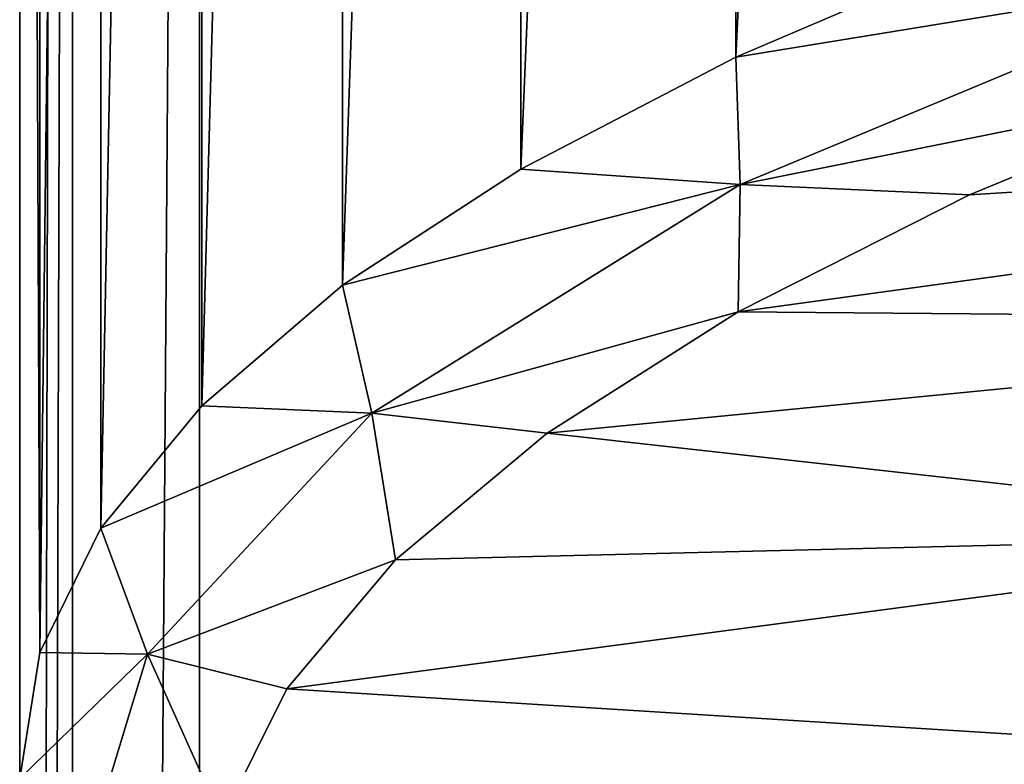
# Model space of a CAD drawing. Header units: millimetres. Extents: x -178 to 325, y 0 to 197.
# Tile 156 of 256: x 134 to 136.74, y 147.13 to 149.2. Entities that reach past the tile are written whole.
import ezdxf

# ---------------------------------------------------------------- set-up
doc = ezdxf.new("R2010")
doc.units = ezdxf.units.MM
doc.header["$LTSCALE"] = 52.148148
for name, color, linetype in [('750', 7, 'CONTINUOUS'), ('751', 7, 'CONTINUOUS'), ('755', 7, 'CONTINUOUS'), ('758', 7, 'CONTINUOUS'), ('823', 7, 'CONTINUOUS'), ('825', 7, 'CONTINUOUS')]:
    doc.layers.add(name, color=color, linetype=linetype)

msp = doc.modelspace()

# ---------------------------------------------------------------- linework, layer by layer
at = {"layer": '750', "color": 7, "linetype": 'CONTINUOUS', "true_color": 0xe0f2ff}
for points in [[(137.3804, 149.0168, 194.1293), (136.64, 148.7107, 192.9869), (139.814, 148.9104, 193.7324), (137.3804, 149.0168, 194.1293)], [(136.64, 148.7107, 192.9869), (135.9971, 148.3859, 191.775), (139.814, 148.9104, 193.7324), (136.64, 148.7107, 192.9869)], [(139.814, 148.9104, 193.7324), (135.9971, 148.3859, 191.775), (138.6825, 148.3624, 191.687), (139.814, 148.9104, 193.7324)], [(135.9971, 148.3859, 191.775), (135.466, 148.048, 190.5139), (138.6825, 148.3624, 191.687), (135.9971, 148.3859, 191.775)], [(138.6825, 148.3624, 191.687), (135.466, 148.048, 190.5139), (137.9858, 147.7677, 189.4678), (138.6825, 148.3624, 191.687)], [(135.466, 148.048, 190.5139), (135.0448, 147.6959, 189.1996), (137.9858, 147.7677, 189.4678), (135.466, 148.048, 190.5139)], [(135.0448, 147.6959, 189.1996), (134.7427, 147.3374, 187.8619), (137.9858, 147.7677, 189.4678), (135.0448, 147.6959, 189.1996)], [(137.9858, 147.7677, 189.4678), (134.7427, 147.3374, 187.8619), (137.7506, 147.1494, 187.16), (137.9858, 147.7677, 189.4678)], [(134.7427, 147.3374, 187.8619), (134.5617, 146.9744, 186.5069), (137.7506, 147.1494, 187.16), (134.7427, 147.3374, 187.8619)], [(134.5617, 146.9744, 186.5069), (134.5, 146.6053, 185.1294), (137.7506, 147.1494, 187.16), (134.5617, 146.9744, 186.5069)], [(137.7506, 147.1494, 187.16), (134.5, 146.6053, 185.1294), (137.9858, 146.531, 184.8522), (137.7506, 147.1494, 187.16)]]:
    msp.add_3dface(points, dxfattribs=at)
at = {"layer": '751', "color": 7, "linetype": 'CONTINUOUS', "true_color": 0xe0f2ff}
for points in [[(165.5, 161.5359, 184.8706), (165.5, 111.9653, -0.1294), (134.5, 161.5359, 184.8706), (165.5, 161.5359, 184.8706)], [(134.5, 161.5359, 184.8706), (165.5, 111.9653, -0.1294), (134.5, 111.9653, -0.1294), (134.5, 161.5359, 184.8706)]]:
    msp.add_3dface(points, dxfattribs=at)
at = {"layer": '755', "color": 7, "linetype": 'CONTINUOUS', "true_color": 0xe0f2ff}
msp.add_3dface([(134, 147.088, 184.9991), (134, 161.0527, 184.9991), (134, 111.4824), (134, 147.088, 184.9991)], dxfattribs=at)
at = {"layer": '758', "color": 7, "linetype": 'CONTINUOUS', "true_color": 0xe0f2ff}
for points in [[(134.5, 161.5359, 184.8706), (134.5, 111.9653, -0.1294), (134.1464, 111.8239, -0.0915), (134.5, 161.5359, 184.8706)], [(134.1464, 161.3945, 184.9085), (134.5, 161.5359, 184.8706), (134.1464, 111.8239, -0.0915), (134.1464, 161.3945, 184.9085)], [(134, 111.4824), (134.1033, 161.347, 184.9212), (134.1464, 161.3945, 184.9085), (134, 111.4824)], [(134, 111.4824), (134.1464, 161.3945, 184.9085), (134.1464, 111.8239, -0.0915), (134, 111.4824)], [(134, 111.4824), (134, 161.0527, 184.9991), (134.1033, 161.347, 184.9212), (134, 111.4824)]]:
    msp.add_3dface(points, dxfattribs=at)
at = {"layer": '823', "color": 7, "linetype": 'CONTINUOUS', "true_color": 0xe0f2ff}
for points in [[(135.9896, 163.0587, 192.7271), (135.9898, 149.0941, 192.7275), (136.6828, 163.3552, 193.8686), (135.9896, 163.0587, 192.7271)], [(135.9898, 149.0941, 192.7275), (136.683, 149.3906, 193.8689), (136.6828, 163.3552, 193.8686), (135.9898, 149.0941, 192.7275)], [(135.3925, 162.7472, 191.5285), (135.3927, 148.7826, 191.5289), (135.9896, 163.0587, 192.7271), (135.3925, 162.7472, 191.5285)], [(135.3927, 148.7826, 191.5289), (135.9898, 149.0941, 192.7275), (135.9896, 163.0587, 192.7271), (135.3927, 148.7826, 191.5289)], [(134.8966, 162.4241, 190.2808), (134.8967, 148.4594, 190.2811), (135.3925, 162.7472, 191.5285), (134.8966, 162.4241, 190.2808)], [(134.8967, 148.4594, 190.2811), (135.3927, 148.7826, 191.5289), (135.3925, 162.7472, 191.5285), (134.8967, 148.4594, 190.2811)], [(134.5062, 162.0888, 188.9927), (134.5063, 148.1242, 188.993), (134.8966, 162.4241, 190.2808), (134.5062, 162.0888, 188.9927)], [(134.5063, 148.1242, 188.993), (134.8967, 148.4594, 190.2811), (134.8966, 162.4241, 190.2808), (134.5063, 148.1242, 188.993)], [(134.2255, 161.7487, 187.6769), (134.2256, 147.784, 187.6771), (134.5062, 162.0888, 188.9927), (134.2255, 161.7487, 187.6769)], [(134.2256, 147.784, 187.6771), (134.5063, 148.1242, 188.993), (134.5062, 162.0888, 188.9927), (134.2256, 147.784, 187.6771)], [(134.0564, 147.4389, 186.3428), (134.2256, 147.784, 187.6771), (134.2255, 161.7487, 187.6769), (134.0564, 147.4389, 186.3428)], [(134.0564, 161.4036, 186.3427), (134.0564, 147.4389, 186.3428), (134.2255, 161.7487, 187.6769), (134.0564, 161.4036, 186.3427)], [(134, 161.0527, 184.9991), (134.0564, 147.4389, 186.3428), (134.0564, 161.4036, 186.3427), (134, 161.0527, 184.9991)], [(134, 161.0527, 184.9991), (134, 147.088, 184.9991), (134.0564, 147.4389, 186.3428), (134, 161.0527, 184.9991)]]:
    msp.add_3dface(points, dxfattribs=at)
at = {"layer": '825', "color": 7, "linetype": 'CONTINUOUS', "true_color": 0xe0f2ff}
for points in [[(136.683, 149.3906, 193.8689), (135.9898, 149.0941, 192.7275), (137.4065, 149.3252, 194.7143), (136.683, 149.3906, 193.8689)], [(135.9898, 149.0941, 192.7275), (136.0023, 148.7396, 192.5289), (137.4065, 149.3252, 194.7143), (135.9898, 149.0941, 192.7275)], [(136.0023, 148.7396, 192.5289), (137.3804, 149.0168, 194.1293), (137.4065, 149.3252, 194.7143), (136.0023, 148.7396, 192.5289)], [(135.9898, 149.0941, 192.7275), (135.3927, 148.7826, 191.5289), (136.0023, 148.7396, 192.5289), (135.9898, 149.0941, 192.7275)], [(136.64, 148.7107, 192.9869), (137.3804, 149.0168, 194.1293), (136.0023, 148.7396, 192.5289), (136.64, 148.7107, 192.9869)], [(135.3927, 148.7826, 191.5289), (134.8967, 148.4594, 190.2811), (136.0023, 148.7396, 192.5289), (135.3927, 148.7826, 191.5289)], [(134.8967, 148.4594, 190.2811), (134.9782, 148.1035, 190.1552), (136.0023, 148.7396, 192.5289), (134.8967, 148.4594, 190.2811)], [(134.9782, 148.1035, 190.1552), (135.9971, 148.3859, 191.775), (136.0023, 148.7396, 192.5289), (134.9782, 148.1035, 190.1552)], [(135.9971, 148.3859, 191.775), (136.64, 148.7107, 192.9869), (136.0023, 148.7396, 192.5289), (135.9971, 148.3859, 191.775)], [(134.8967, 148.4594, 190.2811), (134.5063, 148.1242, 188.993), (134.9782, 148.1035, 190.1552), (134.8967, 148.4594, 190.2811)], [(135.466, 148.048, 190.5139), (135.9971, 148.3859, 191.775), (134.9782, 148.1035, 190.1552), (135.466, 148.048, 190.5139)], [(134.5063, 148.1242, 188.993), (134.2256, 147.784, 187.6771), (134.9782, 148.1035, 190.1552), (134.5063, 148.1242, 188.993)], [(134.2256, 147.784, 187.6771), (134.3554, 147.4336, 187.6551), (134.9782, 148.1035, 190.1552), (134.2256, 147.784, 187.6771)], [(134.3554, 147.4336, 187.6551), (135.0448, 147.6959, 189.1996), (134.9782, 148.1035, 190.1552), (134.3554, 147.4336, 187.6551)], [(135.0448, 147.6959, 189.1996), (135.466, 148.048, 190.5139), (134.9782, 148.1035, 190.1552), (135.0448, 147.6959, 189.1996)], [(134.2256, 147.784, 187.6771), (134.0564, 147.4389, 186.3428), (134.3554, 147.4336, 187.6551), (134.2256, 147.784, 187.6771)], [(134.7427, 147.3374, 187.8619), (135.0448, 147.6959, 189.1996), (134.3554, 147.4336, 187.6551), (134.7427, 147.3374, 187.8619)], [(134.0564, 147.4389, 186.3428), (134, 147.088, 184.9991), (134.3554, 147.4336, 187.6551), (134.0564, 147.4389, 186.3428)], [(134, 147.088, 184.9991), (134.1465, 146.7467, 185.0915), (134.3554, 147.4336, 187.6551), (134, 147.088, 184.9991)], [(134.1465, 146.7467, 185.0915), (134.5617, 146.9744, 186.5069), (134.3554, 147.4336, 187.6551), (134.1465, 146.7467, 185.0915)], [(134.5617, 146.9744, 186.5069), (134.7427, 147.3374, 187.8619), (134.3554, 147.4336, 187.6551), (134.5617, 146.9744, 186.5069)]]:
    msp.add_3dface(points, dxfattribs=at)

doc.saveas('drawing.dxf')
